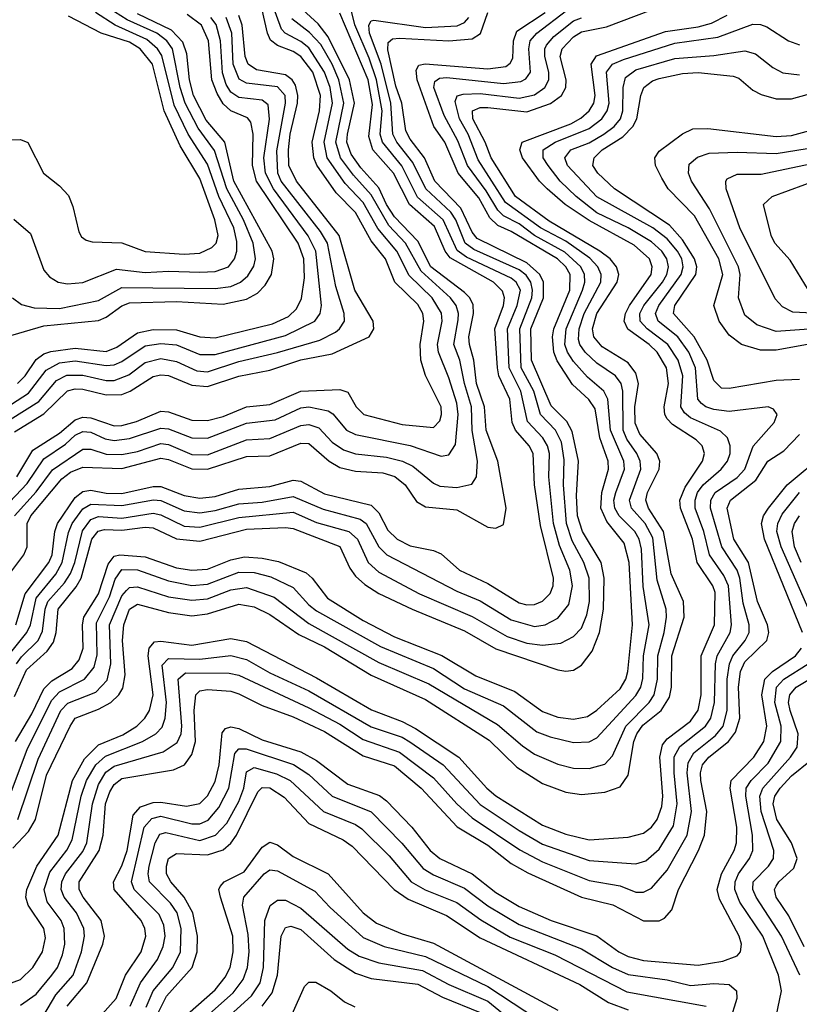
# Model space of a CAD drawing. Header units: inches. Extents: x 501365 to 657855, y 482276 to 547543.
# Tile 164 of 256: x 542788 to 544790, y 526095 to 528624. Entities that reach past the tile are written whole.
import ezdxf

# ---------------------------------------------------------------- set-up
doc = ezdxf.new("R2010")
doc.units = ezdxf.units.IN
doc.header["$MEASUREMENT"] = 0
doc.layers.add('A5542', color=7, linetype='Continuous')

msp = doc.modelspace()

# ---------------------------------------------------------------- linework, layer by layer
at = {"layer": 'A5542', "color": 5}
for points, elevation in [([(542746.7, 527370), (542806.9, 527433.1), (542850, 527496.2), (542905.6, 527534.4), (542930, 527556.9), (542950, 527566.7), (542970, 527565), (543007.4, 527547.4), (543030, 527543.6), (543070, 527548.2), (543150, 527575), (543170, 527573.2), (543230, 527550.5), (543270, 527549.2), (543370, 527587.7), (543443.4, 527596.6), (543510, 527627.3), (543530, 527629.8), (543579.5, 527619.5), (543591.7, 527611.6), (543627.3, 527570), (543650, 527558.5), (543790.6, 527530.6), (543870, 527503.4), (543890, 527506.8), (543906.8, 527533.2), (543914, 527610), (543910, 527639.5), (543890, 527704.1), (543863, 527770), (543860.9, 527790), (543872.5, 527850), (543870.9, 527870.9), (543847.2, 527910), (543787.7, 527967.7), (543756.2, 528030), (543707.7, 528087.7), (543670, 528154.9), (543623.4, 528203.4), (543577.2, 528270), (543569.5, 528310), (543590.7, 528410), (543585.3, 528450), (543570.8, 528490), (543530, 528552.3), (543510, 528568.4), (543469.6, 528589.6), (543460.1, 528600.1), (543434.3, 528670)], 2860), ([(542768.8, 527910), (542792.4, 527892.4), (542824.6, 527884.6), (542890, 527882.3), (542990, 527902.8), (543050, 527936.5), (543290, 527933.7), (543330, 527939.2), (543355, 527950), (543373.6, 527966.4), (543388.5, 527991.5), (543393.1, 528010), (543387, 528050), (543362.2, 528110), (543319.2, 528190), (543288.1, 528288.1), (543245.8, 528345.8), (543212.8, 528410), (543199.9, 528450), (543179.8, 528550), (543165.6, 528570), (543139.6, 528590), (543063.9, 528623.9), (543015.2, 528655.2)], 3040), ([(542690, 528314.9), (542790, 528316.6), (542808.6, 528308.6), (542848.4, 528230), (542890, 528198), (542912.6, 528172.6), (542924.4, 528144.4), (542939.2, 528079.2), (542946.4, 528066.4), (542958.2, 528058.2), (542973.6, 528053.6), (543050, 528051), (543110, 528028.8), (543210, 528021.9), (543250, 528024.9), (543281, 528039), (543292, 528050), (543297.2, 528070), (543288.8, 528110), (543250, 528216.6), (543200, 528300), (543158.5, 528390), (543129, 528510), (543096.6, 528550), (543070, 528567), (542997.1, 528590), (542913.3, 528633.3)], 3080), ([(542710, 527601.2), (542810, 527664.9), (542855.8, 527724.2), (542890, 527743.1), (542930, 527748.3), (543010, 527735.8), (543030, 527738), (543050, 527746.5), (543110, 527786.7), (543150, 527792.7), (543190, 527788.8), (543250, 527764.5), (543290, 527764.5), (543470, 527813.6), (543545.3, 527850), (543559.3, 527870), (543562.4, 527890), (543547.8, 528030), (543528.8, 528068.8), (543439.1, 528190), (543418.8, 528230), (543415, 528270), (543428.8, 528368.8), (543425.9, 528405.9), (543410, 528417.4), (543350, 528424.2), (543330, 528438.6), (543317.9, 528457.9), (543308.2, 528488.2), (543303.7, 528570), (543292.2, 528612.2), (543278.8, 528630)], 2960), ([(542747.7, 526592.3), (542807.8, 526752.2), (542870, 526876.7), (542890, 526897.7), (542953.7, 526930), (542978.8, 526961.2), (542986.7, 526993.3), (542984.7, 527075.3), (543017.8, 527142.2), (543032.8, 527187.2), (543050, 527212.3), (543090, 527211), (543170, 527182.7), (543230, 527171.4), (543270, 527174.6), (543350, 527205.3), (543390, 527204.7), (543432.9, 527192.9), (543490, 527166), (543530, 527121.6), (543550, 527106), (543714.1, 527014.1), (543850, 526958), (543930, 526905.3), (544030, 526861.8), (544115.5, 526795.5), (544150, 526781.9), (544210, 526767.8), (544250, 526769.7), (544270, 526779.5), (544370, 526888.1), (544382.5, 526910), (544387.9, 526932.1), (544390, 526990), (544403.9, 527070), (544388.8, 527168.8), (544384.1, 527264.1), (544378.6, 527290), (544367.5, 527310), (544327.4, 527350), (544316.3, 527370), (544313.7, 527390), (544318.5, 527410), (544340.9, 527470), (544339.2, 527490), (544305, 527570), (544298.3, 527650), (544288.1, 527670), (544246, 527706), (544210, 527746.8), (544194.2, 527770), (544187.4, 527790), (544191, 527830), (544232.7, 527930), (544238.6, 527950), (544238, 527970), (544228.4, 527990), (544187.6, 528027.6), (544110, 528070.1), (544070, 528099.7), (544030, 528120.7), (544015.1, 528135.1), (543985.2, 528185.2), (543937.7, 528250), (543913.1, 528313.1), (543878, 528378), (543851.3, 528450), (543854, 528466), (543865.6, 528474.4), (543884.2, 528475.8), (544030, 528460.8), (544074.6, 528465.4), (544087.8, 528472.2), (544099.7, 528490), (544095.4, 528550), (544098.9, 528570), (544115.7, 528590), (544191.6, 528648.4)], 2660), ([(542750, 527808.9), (542850, 527838.2), (542990, 527852), (543010, 527860.1), (543050, 527889.8), (543070, 527897.4), (543190, 527900.7), (543310, 527893.8), (543370, 527906.3), (543398, 527922), (543417.9, 527942.1), (543434, 527970), (543440.6, 528010), (543435.6, 528030), (543337.5, 528210), (543314.5, 528310), (543266.5, 528366.5), (543233.9, 528430), (543223.5, 528470), (543216.6, 528536.6), (543206.8, 528566.8), (543177.6, 528597.6), (543090, 528639.7)], 3020), ([(542750, 526144.1), (542790, 526159), (542821.4, 526190), (542846.2, 526230), (542853.7, 526266.3), (542849.4, 526290), (542809.7, 526350), (542803.6, 526370), (542805.8, 526390), (542831.2, 526450), (542886.8, 526530), (542922.9, 526670), (542954.2, 526725.8), (542990, 526761.6), (543052.4, 526787.6), (543088.5, 526810), (543109.1, 526830), (543121, 526850), (543130.5, 526890), (543117.6, 526990), (543119.7, 527010), (543133.9, 527026.1), (543150, 527027.9), (543230, 527017.5), (543330, 527034.7), (543370, 527027.5), (543550, 526934.2), (543691.5, 526851.5), (543770, 526821.7), (543803.8, 526803.8), (543915.4, 526730), (543987.3, 526650), (544010, 526630.6), (544130, 526555.5), (544190, 526532.1), (544250, 526517.8), (544350, 526524.2), (544390, 526534.4), (544410, 526550.1), (544425.1, 526570), (544437.1, 526602.9), (544439.2, 526630), (544431.6, 526730), (544438.5, 526761.5), (544450, 526776.8), (544510, 526822.8), (544529.6, 526850.4), (544537.4, 526890), (544537.8, 526990), (544572.3, 527070), (544573.4, 527153.4), (544567.9, 527170), (544527.2, 527230), (544515.5, 527290), (544484.9, 527370), (544482.7, 527390), (544496.4, 527423.6), (544541.4, 527490), (544545.9, 527510), (544539.9, 527530), (544525.3, 527545.3), (544464.2, 527584.2), (544450, 527599.5), (544444.2, 527610), (544442.7, 527630), (544454, 527690), (544448.8, 527730), (544424.7, 527770), (544404.4, 527790), (544349.5, 527829.5), (544340, 527850), (544343.3, 527870), (544353.8, 527890), (544409.3, 527970), (544412.1, 527990), (544404.8, 528010), (544365.4, 528045.4), (544250, 528108.6), (544188.4, 528150), (544142.2, 528190), (544122.1, 528210), (544078.5, 528270), (544072.2, 528290), (544078.1, 528310), (544202.8, 528357.2), (544228.7, 528371.3), (544250.4, 528390), (544261.7, 528410), (544265.6, 528430), (544255.2, 528510), (544268.8, 528531.2), (544445.7, 528594.3), (544530, 528605.9), (544564.1, 528615.9), (544604.1, 528635.9)], 2580), ([(542751.9, 527188.1), (542798.6, 527250), (542807.2, 527270), (542806.8, 527330), (542816.1, 527350), (542895.4, 527444.6), (542918.2, 527461.8), (542950, 527475.3), (543050, 527471.3), (543150, 527497.8), (543170, 527494.5), (543230, 527470.4), (543270, 527470.2), (543370, 527502.6), (543430, 527504.3), (543510, 527537), (543530, 527535.6), (543582, 527490), (543610, 527474.3), (543650, 527464.8), (543720.3, 527460.3), (543750.9, 527450.9), (543777.5, 527430), (543806.8, 527386.8), (543830, 527373), (543910, 527365.4), (543990, 527321.1), (544010, 527317.9), (544030, 527327.5), (544036.5, 527370), (544015.3, 527490), (543985.6, 527570), (543981.4, 527630), (543960.9, 527690), (543953.6, 527750), (543942.5, 527790), (543940.9, 527810), (543953.4, 527870), (543952, 527892), (543943.8, 527910), (543930, 527923.6), (543843.8, 527990), (543810, 528055.1), (543750, 528118), (543729.6, 528149.6), (543710, 528192.8), (543663.7, 528243.7), (543639.1, 528279.1), (543628.1, 528310), (543629.3, 528330), (543647.3, 528410), (543634.6, 528470), (543580.1, 528580.1), (543554, 528614), (543514.6, 528650)], 2820), ([(542758.2, 526990), (542806.1, 527050), (542815, 527070), (542830, 527138.2), (542880.2, 527199.8), (542896.7, 527230), (542912.8, 527307.2), (542922.6, 527330), (542950, 527367.9), (542970, 527380.3), (543050, 527376.1), (543131.3, 527391.3), (543150, 527389.3), (543210, 527362.6), (543250, 527357.4), (543290, 527363.7), (543350, 527380.8), (543410, 527385.4), (543490, 527399.2), (543566.8, 527366.8), (543661.8, 527341.8), (543677.4, 527330), (543709.8, 527270), (543730.1, 527250), (543910, 527156.3), (543970, 527131.4), (544050, 527082.8), (544110, 527066), (544136.8, 527070), (544170, 527087.2), (544198.1, 527121.9), (544207.4, 527170), (544200.1, 527210), (544173.7, 527273.7), (544158.2, 527330), (544146.3, 527450), (544148, 527510), (544143, 527530), (544131.4, 527550), (544092, 527592), (544074.4, 527670), (544044.2, 527730), (544040.5, 527830), (544065.6, 527890), (544073.5, 527930), (544063, 527950), (544050, 527960.1), (543934.8, 528014.8), (543911.4, 528031.4), (543875.2, 528110), (543808.9, 528168.9), (543768.8, 528248.8), (543718.9, 528310), (543713.3, 528330), (543718.1, 528390), (543703.5, 528470), (543685.5, 528525.5), (543648.7, 528611.3), (543639.1, 528650)], 2760), ([(542762.9, 527597.1), (542836.7, 527643.3), (542882.3, 527697.7), (542909, 527711), (542950, 527711.6), (543010, 527697.9), (543030, 527698), (543067.5, 527712.5), (543110, 527743.7), (543150, 527754), (543190, 527746.6), (543242.4, 527722.4), (543270, 527720), (543350, 527746.4), (543450, 527769.5), (543558.5, 527801.5), (543598.3, 527821.7), (543609.1, 527830), (543621.7, 527850), (543620.9, 527870), (543599.2, 527939.2), (543577.8, 528050), (543560.1, 528080.1), (543459.2, 528210), (543450.2, 528230.3), (543447.6, 528287.6), (543470, 528410), (543469.7, 528430), (543450, 528452.3), (543370, 528461), (543351.5, 528471.5), (543336.2, 528510), (543332.2, 528590), (543318.1, 528630)], 2940), ([(542770, 526496.2), (542810, 526538.9), (542828.3, 526570), (542856.5, 526683.5), (542916.9, 526810), (542930, 526830.3), (542990, 526853), (543021.4, 526870), (543042.2, 526890), (543052.4, 526907.6), (543058.3, 526941.7), (543051.7, 527030), (543055, 527070), (543069.5, 527110.5), (543090, 527123.4), (543170, 527101.7), (543230, 527093.4), (543270, 527097.8), (543350, 527122.9), (543390, 527116.2), (543430, 527096.8), (543504.7, 527044.7), (543570, 527013.3), (543690, 526940.8), (543830, 526878.5), (543993.3, 526773.3), (544064.6, 526704.6), (544130, 526662.7), (544190, 526639.8), (544230, 526633.8), (544290, 526639.7), (544330, 526653.7), (544350, 526684.1), (544364.7, 526770), (544372.3, 526790), (544388.1, 526811.9), (544434.8, 526850), (544456.1, 526883.9), (544461.9, 526910), (544462.8, 526990), (544494.3, 527090), (544492, 527130), (544460.7, 527200.7), (544441, 527310), (544402.4, 527370), (544396, 527390), (544400, 527410), (544430.2, 527470), (544431.6, 527490), (544424.1, 527510), (544380.1, 527560.1), (544368.1, 527588.1), (544367.7, 527630), (544376.8, 527690), (544370, 527716.4), (544350, 527743.2), (544283.8, 527783.8), (544262.3, 527810), (544258.7, 527830), (544269.5, 527870), (544321.8, 527950), (544326.2, 527970), (544320.7, 527990), (544304, 528010), (544277.5, 528030), (544147.1, 528107.1), (544060.5, 528170), (543998.2, 528270), (543982.8, 528310), (543950.9, 528370), (543950.8, 528390), (543970, 528399), (543990, 528399), (544090, 528387.9), (544151.2, 528408.8), (544178.9, 528430), (544190.2, 528450), (544190.9, 528470), (544175.4, 528530), (544180.8, 528550), (544210, 528580.6), (544230, 528593.3), (544294.3, 528605.7), (544410.5, 528649.5)], 2620), ([(542772.2, 528112.2), (542815, 528075), (542850, 527980.7), (542863.8, 527963.8), (542886.5, 527950), (542910, 527946), (542950, 527949.4), (543036.1, 527983.9), (543110, 527975.1), (543170, 527978.5), (543250, 527975.8), (543290, 527977.9), (543323.6, 527990), (543339, 528010), (543345.4, 528030), (543345.6, 528054.4), (543337.2, 528090), (543298.8, 528170), (543270, 528253.7), (543220.3, 528330), (543184.7, 528404.7), (543152.5, 528532.5), (543141.1, 528550), (543113.8, 528573.8), (543032.8, 528610), (542982.6, 528642.6)], 3060), ([(542774.2, 526885.8), (542805.4, 526954.6), (542857.9, 527002.1), (542874.4, 527025.6), (542881.6, 527050), (542886.4, 527110), (542932.7, 527167.3), (542945.4, 527190), (542972.6, 527290), (542989.1, 527310.9), (543005, 527315), (543050, 527313), (543110, 527320.6), (543130, 527318.8), (543190, 527291.2), (543250, 527284.5), (543370, 527315.5), (543470, 527320.4), (543490, 527317.2), (543610, 527271.5), (543635.4, 527215.4), (543650, 527194.9), (543673.6, 527173.6), (543710, 527150.8), (543795.4, 527110), (543930, 527054.2), (544010, 527008), (544170, 526954.2), (544190, 526950.5), (544210, 526953.3), (544230, 526966.5), (544257.5, 527002.5), (544276.5, 527050), (544287.1, 527110), (544288.3, 527190), (544280.5, 527230), (544232.6, 527310), (544220.4, 527350), (544217.5, 527402.5), (544222.6, 527490), (544206.3, 527566.3), (544192.4, 527592.4), (544152.8, 527632.8), (544102.1, 527750), (544100, 527830), (544132.4, 527910), (544133, 527950), (544123.5, 527970), (544090, 527999.6), (543962.6, 528062.6), (543950, 528078.9), (543920.5, 528140.5), (543853.8, 528210), (543827.3, 528270), (543790, 528317.8), (543778.9, 528338.9), (543768.8, 528410), (543753.9, 528453.9), (543733.4, 528546.6), (543734.2, 528565.8), (543744.7, 528575.3), (543762.6, 528577.4), (543890, 528570.2), (543950, 528575.3), (543971.4, 528588.6), (543990, 528643.1)], 2720), ([(542774.6, 527565.4), (542850, 527612.3), (542910, 527671.3), (542930, 527676.5), (542950, 527675.5), (543010, 527661), (543050, 527662), (543071.5, 527670), (543130, 527707.7), (543150, 527712.4), (543170, 527710.5), (543230, 527685.8), (543270, 527681.9), (543350, 527708.4), (543430, 527723.9), (543510, 527750.6), (543590, 527765.9), (543685.2, 527810), (543696.7, 527830), (543695.6, 527850), (543648.2, 527930), (543608.3, 528070), (543498.3, 528210), (543479.2, 528250), (543477.8, 528290), (543482.5, 528330), (543500.9, 528410), (543502.3, 528430), (543496, 528456), (543487.5, 528470), (543470, 528482.7), (543396, 528496), (543374.4, 528510), (543366.3, 528530), (543359, 528610), (543350, 528634.9)], 2920), ([(542777.2, 526770), (542819.1, 526840.9), (542850, 526905.9), (542870, 526926.2), (542922.2, 526957.8), (542940.3, 526979.7), (542950.5, 527010), (542948.8, 527070), (542952.4, 527090), (542990.1, 527150), (543014.4, 527225.6), (543030, 527246.1), (543044.4, 527250), (543110, 527244.8), (543190, 527216.3), (543230, 527210.6), (543270, 527212.9), (543330, 527237.1), (543364.5, 527244.5), (543410, 527241.6), (543452.5, 527232.5), (543523.2, 527203.2), (543538.4, 527190), (543578.3, 527138.3), (543670, 527080.7), (543750, 527039.3), (543871.5, 526991.5), (543958.7, 526938.7), (544059, 526899), (544130, 526846.9), (544170, 526832.9), (544210, 526827.7), (544245.5, 526834.5), (544270, 526850.7), (544330, 526905.2), (544344.4, 526930), (544349.7, 526950), (544361.4, 527070), (544352.6, 527230), (544340, 527280), (544295.2, 527335.2), (544280.2, 527370), (544282.8, 527410), (544300.1, 527470), (544298.8, 527490), (544277.2, 527550), (544265.1, 527625.1), (544249.2, 527649.2), (544207.1, 527687.1), (544168.1, 527748.1), (544159.5, 527770), (544155.6, 527810), (544159, 527830), (544200.5, 527930), (544201, 527970), (544189.8, 527990), (544168.6, 528010), (544050, 528080.7), (544015.8, 528095.8), (543995.4, 528115.4), (543966.7, 528166.7), (543913.8, 528230), (543879.6, 528310), (543851, 528350), (543808.7, 528470), (543805.5, 528494.5), (543812.7, 528507.3), (543829, 528511), (543990, 528498.6), (544035.8, 528504.2), (544047.4, 528512.6), (544054, 528526), (544055.8, 528570), (544064.6, 528595.4), (544137.4, 528642.6)], 2680), ([(542777.6, 527070), (542801.4, 527150), (542862.5, 527230), (542870.8, 527250), (542877.5, 527310), (542884.7, 527330), (542930, 527396.7), (542950, 527412.7), (542970, 527416.3), (543010, 527408.4), (543050, 527407), (543130, 527424.9), (543150, 527424.9), (543210, 527401.8), (543250, 527395), (543290, 527399.7), (543350, 527418.6), (543430, 527425.6), (543490, 527441.6), (543510, 527439.3), (543570, 527406.1), (543690, 527377.1), (543710, 527357.7), (543733.1, 527313.1), (543756.6, 527290), (543790, 527272.7), (543850, 527261.2), (543870, 527252), (543917.3, 527210), (543990, 527175.8), (544070, 527126.2), (544090, 527121.2), (544110, 527122.4), (544130, 527130.5), (544150, 527150.1), (544157.5, 527170), (544158.8, 527190), (544125, 527325), (544109.4, 527430), (544106, 527510), (544096.4, 527530), (544061.3, 527570), (544052.4, 527590), (544046.5, 527650), (544018.2, 527710), (544014.4, 527730), (544008.1, 527830), (544030.3, 527890), (544033, 527910), (544027.5, 527927.5), (544004.4, 527950), (543893, 528013), (543880, 528030), (543852.8, 528092.8), (543788.3, 528150), (543747.5, 528230), (543694.2, 528290), (543684.2, 528324.2), (543693.4, 528406.6), (543682.4, 528470), (543610, 528641.2)], 2780), ([(542779.6, 526970), (542791.9, 526988.1), (542834.7, 527030), (542846.2, 527053.8), (542853.2, 527110), (542860.2, 527130), (542902.3, 527177.7), (542917.8, 527202.2), (542928.9, 527230), (542948.6, 527311.4), (542970, 527340.9), (542990, 527348.2), (543050, 527344.3), (543130, 527356.6), (543150, 527352.1), (543210, 527323.8), (543250, 527320.8), (543350, 527345.7), (543490, 527359.4), (543550, 527333), (543633, 527310), (543655, 527290), (543682.7, 527230), (543710, 527205.6), (543814, 527150), (543950, 527091.5), (544039.9, 527039.9), (544090, 527022.5), (544130, 527017.3), (544177.4, 527022.6), (544210, 527039.7), (544230, 527061.4), (544244.5, 527095.5), (544251.1, 527130), (544250, 527190), (544236.2, 527230), (544206, 527286), (544192.1, 527330), (544184.1, 527430), (544185.9, 527494.1), (544178.8, 527538.8), (544163.3, 527570), (544125.5, 527610), (544108.1, 527670), (544075.3, 527730), (544071.6, 527830), (544102.7, 527910), (544104.9, 527930), (544100.2, 527950), (544087.9, 527967.9), (544070, 527981.6), (543953.8, 528033.8), (543931.9, 528050), (543907.6, 528110), (543894.9, 528130), (543830.2, 528190.2), (543797.6, 528257.6), (543756.3, 528310), (543746.2, 528330), (543741, 528410), (543716.3, 528510), (543686.2, 528590), (543684.3, 528610), (543690, 528621.6), (543697, 528623), (543830, 528604.1), (543911.3, 528608.7), (543930, 528617.6), (543940.8, 528630)], 2740), ([(542780.2, 527450), (542821.7, 527518.3), (542890, 527562.1), (542930, 527596.6), (542950, 527603.2), (542970, 527601.3), (543030, 527581.4), (543050, 527582.3), (543087.4, 527592.6), (543150, 527618.6), (543170, 527617.1), (543230, 527595.8), (543270, 527594.5), (543310, 527605.3), (543370, 527630.3), (543430, 527635.8), (543510, 527670.5), (543610, 527674.9), (543630, 527667.8), (543651.3, 527630), (543671.8, 527610), (543770, 527584.4), (543850, 527576.6), (543866.4, 527593.6), (543871.2, 527610), (543869.9, 527630), (543830, 527710.6), (543817.4, 527750), (543816.1, 527790), (543825.3, 527850), (543822.8, 527870), (543810, 527892.9), (543751, 527950), (543726.8, 528010), (543690, 528056), (543650, 528129.1), (543600, 528180), (543550.5, 528250.5), (543542.6, 528270), (543538.6, 528310), (543557.2, 528390), (543559.7, 528430), (543540, 528490), (543509.6, 528529.6), (543490, 528542.7), (543450, 528558.5), (543432.1, 528572.1), (543423.6, 528590), (543410.3, 528650)], 2880), ([(542781.7, 527690), (542801.8, 527710), (542830, 527751.3), (542850, 527766.1), (542867.6, 527772.4), (542930, 527780.6), (543010, 527772.3), (543037.1, 527782.9), (543090, 527820.3), (543130, 527828.5), (543190, 527828.1), (543250, 527810), (543290, 527807), (543436.6, 527843.4), (543478.2, 527861.8), (543498.7, 527881.3), (543511.4, 527908.6), (543518.6, 527961.4), (543517, 528010), (543502.9, 528050), (543396, 528210), (543385.6, 528250), (543387.2, 528330), (543381.3, 528361.3), (543372.5, 528372.5), (543330, 528390.4), (543310, 528408.7), (543294.6, 528434.6), (543281.3, 528470), (543272.8, 528570), (543254.8, 528610), (543218.1, 528638.1)], 2980), ([(542782.6, 526570), (542835.4, 526724.6), (542893.5, 526850), (542911.4, 526868.6), (542983, 526897), (543012.2, 526927.8), (543022, 526970), (543018.1, 527070), (543050, 527144.7), (543061.6, 527158.4), (543070, 527165.6), (543090, 527167.5), (543170, 527142.2), (543230, 527132.9), (543270, 527136.5), (543330, 527160.1), (543370, 527165.8), (543441.4, 527141.4), (543530, 527073.4), (543710, 526973.5), (543838.2, 526918.2), (544014.3, 526814.3), (544078.7, 526758.7), (544110, 526737.9), (544170, 526711.8), (544210, 526701.7), (544250, 526700.8), (544290, 526712.2), (544310, 526733), (544344, 526810), (544403.8, 526870), (544417, 526890), (544425.9, 526930), (544426.1, 526990), (544443.1, 527050), (544449, 527090), (544447.5, 527110), (544425, 527185), (544413.3, 527293.3), (544393.8, 527330), (544359.1, 527370), (544353.4, 527390), (544382.9, 527470), (544381.4, 527490), (544372.5, 527510), (544347.2, 527547.2), (544337.5, 527570), (544336.4, 527670), (544332.4, 527690), (544317.9, 527710), (544270, 527742.2), (544240.1, 527770), (544225.8, 527790), (544223.1, 527803.1), (544224.6, 527830), (544236.9, 527870), (544280, 527950), (544281.3, 527970), (544272.4, 527990), (544251.7, 528011.7), (544190, 528055.8), (544125.1, 528090), (544035.1, 528155.1), (543964.8, 528264.8), (543939, 528330), (543916.9, 528370), (543905.7, 528414.3), (543911.1, 528428.9), (543926.9, 528433.1), (543970, 528434.6), (544070, 528422.8), (544110, 528431.5), (544136.4, 528450), (544146.7, 528470), (544146.7, 528490), (544136.4, 528530), (544136.5, 528550), (544140.9, 528559.1), (544159.1, 528580.9), (544210, 528621.4), (544230, 528629.2)], 2640), ([(542774.3, 527350), (542830, 527411.8), (542871.9, 527468.1), (542950, 527521.4), (542970, 527520.8), (543010, 527508.4), (543050, 527507.6), (543090, 527515.2), (543150, 527535.6), (543170, 527533.5), (543230, 527507.9), (543270, 527506.8), (543370, 527545), (543430, 527548.2), (543510, 527582.4), (543530, 527584.7), (543555.6, 527575.6), (543590, 527539.1), (543619.5, 527519.5), (543650, 527509.1), (543730, 527500.9), (543770.4, 527490.4), (543797.6, 527477.6), (543850, 527433.6), (543866.5, 527426.5), (543910, 527422.9), (543948.4, 527431.6), (543961.1, 527450), (543963.4, 527490), (543949.3, 527569.3), (543947.7, 527630), (543929.5, 527690), (543918, 527750), (543902.9, 527790), (543913.4, 527853.4), (543914.4, 527870), (543908.8, 527890), (543894, 527910), (543818.5, 527978.5), (543778.5, 528050), (543735.7, 528095.7), (543690, 528174.7), (543644.7, 528224.7), (543611.6, 528270), (543599.3, 528310), (543619.7, 528410), (543607.3, 528470), (543590, 528510.2), (543560.6, 528560.6), (543531.9, 528591.9), (543486.3, 528626.3)], 2840), ([(542790, 526092.8), (542830, 526121.3), (542870.5, 526170), (542885.1, 526190), (542897.6, 526222.4), (542903.4, 526250), (542901.7, 526290), (542894, 526310), (542858.2, 526358.2), (542850.6, 526390), (542865.2, 526434.8), (542908.5, 526491.5), (542922.5, 526517.5), (542945.7, 526630), (542959, 526670), (542982.8, 526710), (543007.7, 526732.3), (543102.8, 526770), (543137.3, 526790), (543153.3, 526806.7), (543161.5, 526830), (543164.5, 526870), (543153.8, 526966.2), (543170, 526983.7), (543250, 526982), (543330, 526991.4), (543370, 526980.8), (543430, 526946.3), (543530, 526900.4), (543690, 526808.3), (543770, 526781), (543789.8, 526769.8), (543875.1, 526710), (543970, 526608.3), (544070, 526541.2), (544130, 526506.8), (544250, 526464.7), (544370, 526455.9), (544396, 526464), (544430, 526493.9), (544466.5, 526553.5), (544476.3, 526610), (544468.3, 526690), (544468.8, 526731.2), (544482.9, 526757.1), (544548.9, 526810), (544562.9, 526830), (544572, 526870), (544574.2, 526970), (544579, 526990), (544612.1, 527050), (544615.4, 527070), (544607.6, 527170), (544596.3, 527196.3), (544559.3, 527250), (544544.7, 527310), (544522.7, 527370), (544522.2, 527390), (544528.4, 527410), (544543.2, 527430), (544589.3, 527470), (544605.7, 527490), (544612.5, 527510), (544612.1, 527530), (544605, 527550), (544587.3, 527567.3), (544510, 527601.9), (544494.5, 527614.5), (544485.7, 527630), (544490.3, 527710), (544479, 527750), (544451.9, 527790), (544399.3, 527830), (544381.3, 527850), (544379.9, 527870), (544390.2, 527890), (544438.3, 527950), (544449.2, 527970), (544453.5, 527990), (544449.7, 528010), (544436.5, 528030), (544410, 528054.1), (544349.9, 528090), (544270, 528128.3), (544216.7, 528170), (544175.3, 528210), (544144.8, 528250), (544131.8, 528270), (544131.8, 528290), (544163.1, 528310), (544250, 528344.8), (544283, 528370), (544296.4, 528390), (544301.5, 528410), (544294.2, 528490), (544309.9, 528510), (544338, 528522), (544470, 528563.9), (544580.1, 528579.9), (544670, 528613), (544690, 528612.4), (544706.1, 528606.1), (544762.2, 528570), (544790, 528559.6)], 2560), ([(542850, 526067), (542880.3, 526119.7), (542925, 526170), (542946.3, 526230), (542953.8, 526270), (542952, 526290), (542933.7, 526330), (542901.6, 526370), (542894.2, 526390), (542895.9, 526410), (542905.2, 526430), (542950, 526487.7), (542960.1, 526510), (542974.4, 526610), (542990, 526660.1), (543008.8, 526691.2), (543030, 526706.8), (543156.2, 526743.8), (543192.1, 526767.9), (543201.9, 526790), (543204.2, 526810), (543194.2, 526930), (543213.1, 526946.9), (543325.8, 526945.8), (543350, 526940.8), (543530, 526856.8), (543610, 526814.4), (543670, 526775.4), (543762.9, 526742.9), (543850, 526676.8), (543910.3, 526610), (543950, 526573.8), (544072.3, 526492.3), (544130, 526461.4), (544250, 526413.3), (544330, 526399.3), (544370, 526383.6), (544390, 526383.5), (544410, 526393.9), (544450, 526439.4), (544501.5, 526530), (544512.9, 526590), (544501.6, 526690), (544504.2, 526715.8), (544518.5, 526741.5), (544574.4, 526785.6), (544594.2, 526810), (544604.6, 526850), (544604.6, 526930), (544610.3, 526970), (544619.2, 526990), (544651.1, 527030), (544660.9, 527050), (544660.9, 527070), (544645.6, 527125.6), (544636.7, 527190), (544630, 527210), (544590.4, 527270.4), (544561.5, 527370), (544562.4, 527390), (544573.5, 527410), (544630, 527448.1), (544649.7, 527470), (544670.9, 527529.1), (544725.3, 527590), (544732.7, 527610), (544723.6, 527623.6), (544709.8, 527629.8), (544610, 527618.3), (544570, 527623.4), (544549.6, 527629.6), (544538.5, 527638.5), (544529.2, 527650), (544522.8, 527730), (544506.1, 527770), (544477.5, 527810), (544426.9, 527850), (544420.4, 527870), (544428.6, 527890), (544486.4, 527970), (544491.8, 527990), (544488.3, 528010), (544477.3, 528030), (544450, 528061.7), (544413.3, 528090), (544270, 528169), (544194.3, 528250), (544187.8, 528270), (544203.4, 528290), (544250, 528307.8), (544287.6, 528330), (544314.3, 528350), (544330.2, 528369.8), (544336.5, 528390), (544337.2, 528450), (544343.7, 528476.3), (544370, 528496), (544470, 528524.8), (544570, 528532.1), (544650, 528544.2), (544677.1, 528537.1), (544721.4, 528501.4), (544747.6, 528487.6), (544790, 528483.1)], 2540), ([(544790, 527700.2), (544730, 527697.9), (544610, 527677.4), (544590, 527677.5), (544570, 527697.3), (544553.2, 527750), (544519.5, 527810), (544466.5, 527870), (544470, 527890), (544524, 527970), (544526.2, 527990), (544520.3, 528010), (544490, 528059.1), (544456.4, 528096.4), (544315.3, 528190), (544272.7, 528230), (544259.3, 528250), (544263.3, 528270), (544283.5, 528290), (544336.2, 528323.8), (544362.5, 528350), (544372.4, 528370), (544382.9, 528430), (544390.8, 528450), (544412.9, 528467.1), (544430, 528473.7), (544490, 528486.4), (544530, 528489), (544619.5, 528479.5), (544634.1, 528474.1), (544670, 528443.8), (544692, 528432), (544730, 528421.4), (544770, 528421.5), (544810, 528432.7)], 2520), ([(544830, 527793.6), (544730, 527775.6), (544690, 527775.9), (544641.5, 527790), (544610, 527814.4), (544584.3, 527850), (544570.6, 527890), (544593, 527970), (544583, 528010), (544520.7, 528120.7), (544452.7, 528190), (544437, 528217), (544420.6, 528250), (544418.7, 528270), (544430, 528286.5), (544490, 528331.6), (544516, 528344), (544555.1, 528344.9), (544730, 528324), (544770, 528326.9), (544835.3, 528344.7)], 2480), ([(544850, 527831.8), (544730, 527823.3), (544680.6, 527840.6), (544650, 527865.8), (544633.5, 527910), (544637.5, 527970), (544633.5, 527990), (544558.7, 528138.7), (544512.5, 528210), (544504.8, 528230), (544507.1, 528252.9), (544528.7, 528271.3), (544558.6, 528281.4), (544630, 528284.3), (544730, 528281.1), (544810, 528293.2)], 2460), ([(544890, 527867.1), (544773.3, 527873.3), (544746.5, 527886.5), (544727.5, 527907.5), (544636.6, 528090), (544602.2, 528190), (544600.9, 528210), (544604.5, 528215.5), (544630, 528227.9), (544692, 528228), (544850, 528260.9)], 2440), ([(544813.3, 527930), (544766.5, 528006.5), (544727.2, 528050), (544717.1, 528070), (544697.9, 528150), (544719.8, 528170), (544930, 528247.3)], 2420), ([(542909.5, 526090), (542960.4, 526150), (543001.1, 526250), (543005.3, 526270), (542996.6, 526310), (542950.9, 526370), (542940.1, 526390), (542940.1, 526410), (542991.9, 526490), (543001.9, 526530), (543007.6, 526610), (543018.7, 526641.3), (543030, 526660.2), (543050, 526675.6), (543182.6, 526697.4), (543210.6, 526710), (543230, 526736.6), (543239.4, 526770), (543235.8, 526850), (543240.1, 526890), (543250, 526900.7), (543270, 526904.1), (543330, 526899.4), (543350, 526893.1), (543410, 526863), (543490, 526833.4), (543570, 526796.1), (543670, 526733), (543750, 526707.6), (543818.8, 526650), (543910.8, 526550.8), (543990, 526503.6), (544050, 526457.1), (544092.5, 526432.5), (544230, 526370), (544311, 526351), (544390, 526309.8), (544430, 526309.4), (544443.9, 526316.1), (544462.3, 526337.7), (544479.5, 526390), (544530.6, 526490), (544546.4, 526530), (544552.5, 526590), (544536.6, 526670), (544536, 526690), (544541.4, 526710), (544557.3, 526730), (544607.9, 526770), (544626.1, 526793.9), (544637.1, 526830), (544633.7, 526910), (544638.3, 526950), (544650, 526974.9), (544706.7, 527030), (544711.5, 527050), (544708.4, 527070), (544682.1, 527130), (544659.1, 527230), (544621.7, 527290), (544604.3, 527370), (544613.1, 527390), (544678.1, 527441.9), (544709.2, 527490.8), (544750, 527517), (544790, 527558.5)], 2520), ([(544798.2, 527050), (544700.1, 527290), (544692.8, 527330), (544697.9, 527350), (544710.4, 527369.6), (544758.5, 527430), (544855.4, 527510)], 2480), ([(544818.8, 527098.7), (544743.2, 527270), (544732.4, 527310), (544734.5, 527330), (544745.7, 527354.3), (544790.5, 527409.5)], 2460), ([(544794.4, 527230), (544777.7, 527270), (544771.3, 527310), (544777.2, 527330), (544790, 527350)], 2440), ([(542999, 526070), (543035.1, 526110), (543059.7, 526170), (543099.9, 526230), (543111.8, 526270), (543108.8, 526290), (543099.4, 526310), (543030.4, 526390.4), (543028.6, 526410), (543050, 526450.9), (543063.5, 526490), (543079, 526581), (543097.7, 526602.3), (543130, 526613.7), (543150, 526614.7), (543216.3, 526603.7), (543250, 526610.7), (543270, 526630.5), (543290, 526667.1), (543299.9, 526710), (543307.6, 526792.4), (543316.5, 526803.5), (543330, 526808.1), (543350, 526803.8), (543410, 526774.9), (543510, 526744.1), (543550, 526721.5), (543630, 526660.5), (543711.7, 526631.7), (543730, 526618.1), (543794.4, 526550), (543841.8, 526490), (543866.4, 526470), (543950, 526430.3), (544010, 526382.6), (544070, 526346.3), (544152.4, 526310), (544270, 526270.8), (544325.9, 526230), (544350, 526218), (544390, 526207.4), (544530, 526195.6), (544593.7, 526206.3), (544630, 526219.8), (544639, 526230), (544641.5, 526250), (544635.3, 526270), (544584.9, 526364.9), (544578.7, 526390), (544590, 526430), (544622.5, 526490), (544628.7, 526510), (544629.4, 526550.6), (544612.2, 526650), (544614.4, 526670), (544673.3, 526730), (544699, 526770), (544706.4, 526810), (544693.9, 526890), (544701.6, 526930), (544720.5, 526950), (544780.3, 526990), (544795.1, 527010)], 2480), ([(544730, 526063.5), (544743.8, 526130), (544736.3, 526170), (544695.8, 526270), (544637.3, 526357.3), (544624, 526390), (544625, 526410), (544633.4, 526430), (544662.1, 526470), (544670.2, 526490), (544669.2, 526530), (544652, 526630), (544653.6, 526650), (544666, 526670), (544710, 526715), (544742.4, 526770), (544743.2, 526810), (544727.2, 526870), (544731.3, 526910), (544749.7, 526930), (544812.1, 526970)], 2460), ([(544791, 526170), (544744.1, 526270), (544678.8, 526370), (544670.7, 526390), (544671.4, 526410), (544710.6, 526450), (544723.3, 526470), (544724.2, 526490), (544691.6, 526590), (544688.3, 526630), (544696.4, 526650), (544767.5, 526730), (544784.1, 526755.9), (544787.2, 526790), (544765.9, 526850), (544762.1, 526870), (544765.3, 526890), (544782.1, 526910), (544824.7, 526935.3)], 2440), ([(543071.3, 526090), (543097.6, 526150), (543141.1, 526210), (543156, 526244), (543160.8, 526270), (543158.1, 526298.1), (543146.1, 526326.1), (543081.3, 526390), (543075, 526410), (543107.5, 526550), (543127.3, 526572.7), (543150, 526578.2), (543230, 526558.7), (543250, 526559.1), (543271.5, 526568.5), (543299.4, 526600.6), (543324.8, 526650), (543340.3, 526739.7), (543350, 526751.4), (543368.9, 526751.1), (543491, 526711), (543530, 526685.7), (543590.2, 526630.2), (543689.9, 526589.9), (543769.2, 526509.2), (543824, 526444), (543850, 526427.6), (543930, 526393.7), (543990, 526348.1), (544070, 526300), (544230, 526238), (544310.1, 526190), (544350, 526172.1), (544450, 526157.7), (544510, 526143.7), (544570, 526148.2), (544610, 526145.8), (544628.3, 526130), (544629.7, 526110), (544611.5, 526051.5)], 2460), ([(544802.4, 526242.4), (544762.8, 526322.8), (544730.5, 526370), (544725.9, 526390), (544730, 526398.2), (544737.1, 526410), (544775.5, 526444.5), (544784.6, 526470), (544769.7, 526510), (544731.7, 526570), (544722.6, 526610), (544727, 526630), (544740.2, 526650), (544770, 526681.8), (544818.7, 526721.3)], 2420), ([(543112.4, 526087.6), (543130.2, 526130), (543180.5, 526190), (543200.3, 526230), (543202.2, 526290), (543191.6, 526330), (543175.1, 526355.1), (543121.2, 526410), (543117.4, 526430), (543120, 526450), (543135.7, 526510), (543147.8, 526532.2), (543163.3, 526536.7), (543250, 526515.6), (543290.8, 526529.2), (543319.3, 526560.7), (543350, 526616.5), (543362.9, 526650), (543370, 526692), (543390, 526703.3), (543447.4, 526687.4), (543481.8, 526670), (543568.1, 526590), (543650, 526557.1), (543665.9, 526545.9), (543736.6, 526476.6), (543793.3, 526410), (543829.2, 526389.3), (543910, 526356.8), (543971.9, 526311.9), (544047.4, 526267.4), (544162.1, 526222.1), (544347.1, 526127.1), (544550.6, 526090.6)], 2440), ([(543141.9, 526070), (543164.2, 526115.8), (543230.1, 526189.9), (543243.6, 526230), (543244.2, 526270), (543231.9, 526330), (543210.4, 526370), (543175.5, 526410), (543164.8, 526430), (543164.2, 526450), (543170, 526469.3), (543190, 526482.4), (543270, 526478.9), (543310, 526492), (543330, 526508.9), (543344.4, 526530), (543399.1, 526640.9), (543410, 526651.9), (543430, 526651.4), (543467.2, 526627.2), (543530, 526559.8), (543617.9, 526517.9), (543641.5, 526501.5), (543749.7, 526390), (543784.9, 526364.9), (543883.4, 526323.4), (543970, 526265.6), (544225.8, 526145.8), (544299.4, 526099.4), (544350, 526081.1)], 2420), ([(543218.3, 526070), (543290, 526132.4), (543315.5, 526164.5), (543328.1, 526190), (543335.6, 526230), (543334.6, 526270), (543303.1, 526370), (543298.9, 526390), (543302.5, 526397.5), (543312.7, 526410), (543364.4, 526435.6), (543410, 526498.4), (543430, 526511.3), (543450, 526505.2), (543490, 526474.9), (543579.5, 526430), (543670, 526329.7), (543703.8, 526303.8), (543770, 526276.1), (543850, 526251.8), (544170, 526080.1)], 2380), ([(543251.9, 526050), (543335.4, 526124.6), (543361.1, 526158.9), (543372.5, 526190), (543376.7, 526230), (543374.6, 526274.6), (543360.1, 526350), (543363.4, 526370), (543415.7, 526430), (543430, 526440.5), (543450, 526438.1), (543545.6, 526385.6), (543584.4, 526344.3), (543670, 526266.4), (543723.6, 526243.6), (543830, 526217.9), (543990, 526140.5), (544150, 526035.6)], 2360), ([(543309.1, 526050), (543383.2, 526116.8), (543405.1, 526150), (543413.8, 526190), (543417, 526310), (543430.8, 526349.2), (543450, 526363), (543470, 526362.6), (543510, 526342.2), (543630, 526237.2), (543659.1, 526219.1), (543710, 526201.5), (543821.7, 526181.7), (543890, 526146), (543990, 526102.9), (544173, 525953)], 2340), ([(543410.5, 526090), (543435.8, 526124.2), (543449.4, 526170), (543458.9, 526270), (543470, 526292.4), (543484.1, 526295.9), (543510, 526286.9), (543595.2, 526210), (543650, 526174.9), (543690, 526161.4), (543810, 526147.2), (543873.3, 526113.3), (543970, 526074.4)], 2320), ([(543487.7, 526070), (543519, 526141), (543530, 526152.3), (543547.8, 526152.2), (543586.4, 526130), (543621.6, 526101.6), (543648.7, 526088.7)], 2280)]:
    msp.add_lwpolyline(points, dxfattribs=dict(at, elevation=elevation))

doc.saveas('drawing.dxf')
